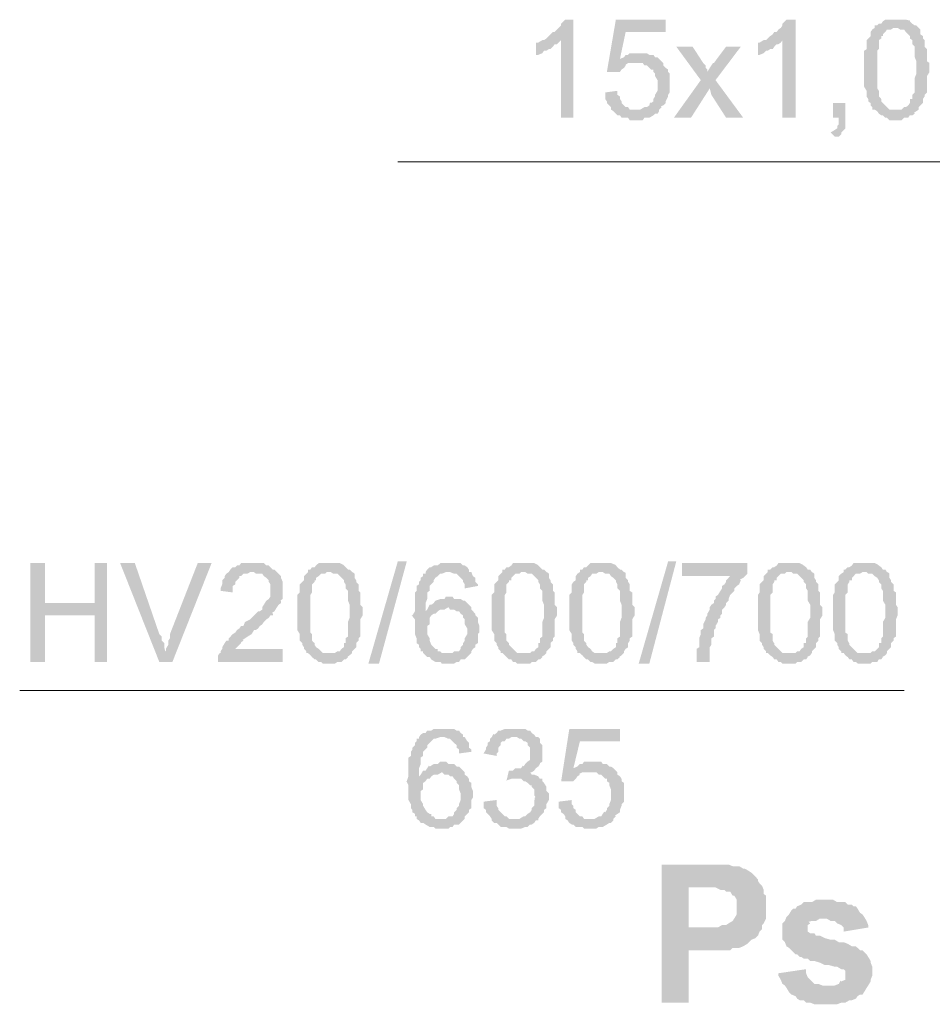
# Model space of a CAD drawing. Header units: millimetres. Extents: x 16 to 647, y 3 to 417.
# Tile 71 of 80: x 379 to 397, y 239 to 258. Entities that reach past the tile are written whole.
import ezdxf

# ---------------------------------------------------------------- set-up
doc = ezdxf.new("R2010")
doc.units = ezdxf.units.MM
doc.header["$MEASUREMENT"] = 0
doc.layers.get('0').update_dxf_attribs({"linetype": 'CONTINUOUS'})

msp = doc.modelspace()

# ---------------------------------------------------------------- hatches: boundary and pattern name
for points in [[(390.142, 258.478), (389.976, 258.478), (389.943, 258.445), (389.894, 258.395), (389.894, 258.362), (389.844, 258.312), (389.811, 258.279), (389.761, 258.23), (389.728, 258.23), (389.678, 258.18), (389.645, 258.147), (389.596, 258.097), (389.546, 258.064), (389.894, 258.064), (389.894, 256.492), (390.142, 256.492)], [(392.011, 258.478), (391.002, 258.478), (390.82, 257.419), (391.085, 257.419), (391.118, 257.469), (391.168, 257.502), (391.201, 257.551), (391.201, 257.568), (391.25, 257.601), (391.416, 257.601), (391.929, 257.634), (391.912, 257.651), (391.879, 257.684), (391.085, 257.684), (391.201, 258.23), (392.011, 258.23)], [(394.642, 258.478), (394.46, 258.478), (394.427, 258.445), (394.377, 258.395), (394.377, 258.362), (394.344, 258.312), (394.295, 258.279), (394.262, 258.23), (394.212, 258.23), (394.179, 258.18), (394.129, 258.147), (394.08, 258.097), (394.046, 258.064), (394.377, 258.064), (394.377, 256.492), (394.642, 256.492)], [(396.677, 258.478), (396.462, 258.478), (396.412, 258.445), (396.379, 258.395), (396.33, 258.395), (396.297, 258.362), (396.247, 258.362), (396.247, 258.312), (396.71, 258.312), (396.76, 258.279), (396.843, 258.279), (396.876, 258.23), (396.925, 258.18), (396.958, 258.147), (396.958, 258.097), (397.008, 258.064), (397.008, 257.981), (397.058, 257.932), (397.058, 257.717), (397.091, 257.634), (397.091, 257.469), (397.091, 257.386), (397.058, 257.303), (397.058, 257.005), (397.008, 256.956), (397.008, 256.873), (396.958, 256.873), (396.958, 256.79), (396.925, 256.741), (396.876, 256.708), (396.843, 256.708), (396.793, 256.658), (396.247, 256.658), (396.297, 256.625), (396.33, 256.575), (396.379, 256.542), (396.412, 256.542), (396.462, 256.492), (396.495, 256.492), (396.545, 256.443), (396.793, 256.443), (396.843, 256.492), (396.925, 256.492), (396.958, 256.542), (397.008, 256.542), (397.058, 256.575), (397.041, 256.592), (397.091, 256.625), (397.14, 256.658), (397.14, 256.708), (397.174, 256.741), (397.223, 256.79), (397.223, 256.873), (397.256, 256.923), (397.256, 256.956), (397.306, 257.005), (397.306, 257.336), (397.356, 257.419), (397.356, 257.601), (397.306, 257.634), (397.306, 257.882), (397.256, 257.932), (397.256, 258.064), (397.223, 258.097), (397.223, 258.147), (397.174, 258.18), (397.174, 258.279), (397.14, 258.312), (397.091, 258.362), (397.058, 258.362), (397.008, 258.395), (396.958, 258.445), (396.958, 258.461), (396.876, 258.478), (396.76, 258.478)], [(396.247, 258.312), (396.197, 258.279), (396.164, 258.23), (396.164, 258.147), (396.115, 258.097), (396.082, 258.064), (396.082, 257.882), (396.032, 257.849), (396.032, 257.121), (396.082, 257.038), (396.082, 256.923), (396.115, 256.873), (396.115, 256.823), (396.164, 256.79), (396.164, 256.741), (396.197, 256.708), (396.197, 256.658), (396.677, 256.658), (396.545, 256.658), (396.495, 256.708), (396.462, 256.741), (396.412, 256.79), (396.379, 256.823), (396.379, 256.873), (396.363, 256.89), (396.33, 256.923), (396.33, 257.038), (396.297, 257.088), (396.297, 257.849), (396.33, 257.882), (396.33, 258.064), (396.379, 258.097), (396.379, 258.147), (396.412, 258.147), (396.412, 258.18), (396.462, 258.23), (396.495, 258.279), (396.578, 258.279), (396.628, 258.312), (396.677, 258.312)], [(389.546, 258.064), (389.513, 258.064), (389.43, 258.015), (389.381, 258.015), (389.381, 257.766), (389.43, 257.766), (389.513, 257.799), (389.546, 257.849), (389.596, 257.849), (389.645, 257.882), (389.678, 257.882), (389.728, 257.932), (389.761, 257.981), (389.811, 257.981), (389.844, 258.015), (389.894, 258.064)], [(394.046, 258.064), (393.997, 258.064), (393.914, 258.015), (393.881, 258.015), (393.881, 257.766), (393.914, 257.766), (393.997, 257.799), (394.046, 257.849), (394.08, 257.849), (394.129, 257.882), (394.179, 257.882), (394.212, 257.932), (394.262, 257.981), (394.295, 257.981), (394.344, 258.015), (394.377, 258.064)], [(391.465, 257.799), (391.283, 257.799), (391.25, 257.766), (391.201, 257.766), (391.168, 257.717), (391.085, 257.684), (391.879, 257.684), (391.846, 257.717), (391.796, 257.717), (391.763, 257.766), (391.68, 257.766), (391.631, 257.799), (391.548, 257.799)], [(392.557, 257.932), (392.226, 257.932), (392.723, 257.254), (392.905, 257.088), (392.938, 256.956), (393.236, 256.492), (393.583, 256.492), (393.021, 257.254), (392.855, 257.419), (392.855, 257.469), (392.822, 257.502), (392.822, 257.551), (392.772, 257.601)], [(393.534, 257.932), (393.236, 257.932), (392.988, 257.601), (392.971, 257.601), (392.938, 257.551), (392.905, 257.502), (392.855, 257.419), (393.021, 257.254)], [(391.929, 257.634), (391.416, 257.601), (391.548, 257.601), (391.581, 257.551), (391.631, 257.551), (391.68, 257.502), (391.714, 257.469), (391.763, 257.469), (391.763, 257.419), (391.796, 257.386), (391.796, 257.336), (391.846, 257.254), (391.846, 257.038), (391.796, 256.956), (391.796, 256.923), (391.763, 256.873), (391.763, 256.823), (391.714, 256.79), (391.697, 256.807), (391.68, 256.741), (391.631, 256.708), (391.581, 256.708), (391.498, 256.658), (391.416, 256.658), (391.879, 256.658), (391.929, 256.708), (391.912, 256.724), (391.962, 256.741), (392.011, 256.79), (392.011, 256.823), (392.061, 256.923), (392.061, 256.956), (392.094, 257.005), (392.094, 257.386), (392.061, 257.419), (392.061, 257.469), (392.011, 257.502), (391.962, 257.551), (391.962, 257.601)], [(392.723, 257.254), (392.177, 256.492), (392.524, 256.492), (392.905, 257.088)], [(391.035, 257.038), (390.787, 257.005), (390.787, 256.873), (390.82, 256.823), (390.82, 256.79), (390.87, 256.741), (390.903, 256.708), (390.903, 256.658), (390.952, 256.625), (391.002, 256.575), (391.035, 256.542), (391.085, 256.542), (391.118, 256.492), (391.25, 256.492), (391.283, 256.443), (391.548, 256.443), (391.581, 256.492), (391.68, 256.492), (391.763, 256.542), (391.796, 256.575), (391.846, 256.575), (391.879, 256.625), (391.879, 256.658), (391.283, 256.658), (391.25, 256.708), (391.201, 256.708), (391.168, 256.741), (391.118, 256.79), (391.118, 256.823), (391.085, 256.873), (391.085, 256.923), (391.035, 256.956)], [(395.651, 256.79), (395.403, 256.79), (395.403, 256.492), (395.519, 256.492), (395.519, 256.36), (395.486, 256.327), (395.486, 256.277), (395.436, 256.244), (395.354, 256.195), (395.436, 256.112), (395.519, 256.112), (395.569, 256.162), (395.569, 256.195), (395.618, 256.244), (395.651, 256.277), (395.651, 256.492)], [(379.437, 247.475), (379.139, 247.475), (379.139, 245.473), (379.437, 245.473), (379.437, 246.416), (380.446, 246.416), (379.437, 246.664)], [(380.694, 247.475), (380.446, 247.475), (380.446, 246.664), (379.437, 246.664), (380.446, 246.416), (380.446, 245.473), (380.694, 245.473)], [(381.257, 247.475), (380.959, 247.475), (381.753, 245.473), (381.886, 245.688), (381.869, 245.705), (381.852, 245.771), (381.852, 245.854), (381.803, 245.903), (381.803, 245.986), (381.753, 246.036)], [(382.812, 247.475), (382.531, 247.475), (381.968, 246.036), (381.968, 245.953), (381.935, 245.903), (381.935, 245.821), (381.886, 245.738), (381.886, 245.688), (381.753, 245.473), (382.018, 245.473)], [(383.623, 247.475), (383.408, 247.475), (383.375, 247.426), (383.325, 247.426), (383.292, 247.392), (383.242, 247.392), (383.193, 247.343), (383.16, 247.293), (383.11, 247.26), (383.077, 247.21), (383.077, 247.177), (383.027, 247.128), (383.027, 247.045), (382.994, 246.962), (382.994, 246.913), (383.242, 246.88), (383.242, 247.012), (383.292, 247.045), (383.292, 247.095), (383.325, 247.128), (383.375, 247.177), (383.375, 247.21), (383.408, 247.21), (383.457, 247.26), (383.54, 247.26), (383.59, 247.293), (384.136, 247.293), (384.086, 247.343), (384.053, 247.343), (384.003, 247.392), (383.97, 247.426), (383.921, 247.426), (383.871, 247.475), (383.706, 247.475)], [(385.195, 247.475), (384.98, 247.475), (384.93, 247.426), (384.897, 247.392), (384.847, 247.392), (384.814, 247.343), (384.764, 247.343), (384.764, 247.293), (385.228, 247.293), (385.277, 247.26), (385.36, 247.26), (385.41, 247.21), (385.443, 247.177), (385.492, 247.128), (385.492, 247.095), (385.526, 247.045), (385.526, 246.962), (385.575, 246.913), (385.575, 246.714), (385.608, 246.631), (385.608, 246.449), (385.608, 246.367), (385.575, 246.284), (385.575, 245.986), (385.526, 245.953), (385.526, 245.854), (385.492, 245.854), (385.492, 245.771), (385.443, 245.738), (385.41, 245.688), (385.36, 245.688), (385.31, 245.655), (384.764, 245.655), (384.814, 245.606), (384.847, 245.572), (384.897, 245.523), (384.93, 245.523), (384.98, 245.473), (385.029, 245.473), (385.062, 245.44), (385.31, 245.44), (385.36, 245.473), (385.443, 245.473), (385.492, 245.523), (385.526, 245.523), (385.575, 245.572), (385.559, 245.572), (385.608, 245.606), (385.658, 245.655), (385.658, 245.688), (385.708, 245.738), (385.741, 245.771), (385.741, 245.854), (385.79, 245.903), (385.79, 245.953), (385.823, 245.986), (385.823, 246.334), (385.873, 246.416), (385.873, 246.582), (385.823, 246.631), (385.823, 246.88), (385.79, 246.913), (385.79, 247.045), (385.741, 247.095), (385.741, 247.128), (385.708, 247.177), (385.708, 247.26), (385.691, 247.277), (385.658, 247.293), (385.608, 247.343), (385.575, 247.343), (385.526, 247.392), (385.492, 247.426), (385.476, 247.442), (385.41, 247.475), (385.277, 247.475)], [(385.989, 245.44), (386.584, 247.508), (386.766, 247.508), (386.204, 245.44)], [(387.61, 247.475), (387.445, 247.475), (387.395, 247.426), (387.312, 247.426), (387.263, 247.392), (387.23, 247.392), (387.18, 247.343), (387.147, 247.293), (387.643, 247.293), (387.726, 247.26), (387.776, 247.26), (387.825, 247.21), (387.858, 247.177), (387.842, 247.194), (387.908, 247.128), (387.908, 247.095), (387.941, 247.045), (387.941, 246.962), (388.206, 247.012), (388.206, 247.045), (388.156, 247.095), (388.156, 247.177), (388.107, 247.21), (388.074, 247.293), (388.024, 247.293), (388.024, 247.343), (387.991, 247.392), (387.941, 247.426), (387.908, 247.426), (387.858, 247.475), (387.693, 247.475)], [(389.132, 247.475), (388.917, 247.475), (388.884, 247.426), (388.835, 247.392), (388.785, 247.392), (388.752, 247.343), (388.702, 247.343), (388.702, 247.293), (389.166, 247.293), (389.215, 247.26), (389.298, 247.26), (389.348, 247.21), (389.381, 247.177), (389.43, 247.128), (389.43, 247.095), (389.463, 247.045), (389.463, 246.962), (389.513, 246.913), (389.513, 246.714), (389.546, 246.631), (389.546, 246.449), (389.546, 246.367), (389.513, 246.284), (389.513, 245.986), (389.463, 245.953), (389.463, 245.854), (389.43, 245.854), (389.43, 245.771), (389.381, 245.738), (389.348, 245.688), (389.298, 245.688), (389.265, 245.655), (388.702, 245.655), (388.752, 245.606), (388.785, 245.572), (388.835, 245.523), (388.884, 245.523), (388.917, 245.473), (388.967, 245.473), (389, 245.44), (389.265, 245.44), (389.298, 245.473), (389.381, 245.473), (389.43, 245.523), (389.463, 245.523), (389.513, 245.572), (389.496, 245.572), (389.546, 245.606), (389.596, 245.655), (389.596, 245.688), (389.645, 245.738), (389.678, 245.771), (389.678, 245.854), (389.728, 245.903), (389.728, 245.953), (389.761, 245.986), (389.761, 246.334), (389.811, 246.416), (389.811, 246.582), (389.761, 246.631), (389.761, 246.88), (389.728, 246.913), (389.728, 247.045), (389.678, 247.095), (389.678, 247.128), (389.645, 247.177), (389.645, 247.26), (389.629, 247.277), (389.596, 247.293), (389.546, 247.343), (389.513, 247.343), (389.463, 247.392), (389.43, 247.426), (389.414, 247.442), (389.348, 247.475), (389.215, 247.475)], [(390.704, 247.475), (390.489, 247.475), (390.44, 247.426), (390.406, 247.392), (390.357, 247.392), (390.324, 247.343), (390.274, 247.343), (390.274, 247.293), (390.737, 247.293), (390.787, 247.26), (390.87, 247.26), (390.903, 247.21), (390.952, 247.177), (391.002, 247.128), (391.002, 247.095), (391.035, 247.045), (391.035, 246.962), (391.085, 246.913), (391.085, 246.714), (391.118, 246.631), (391.118, 246.449), (391.118, 246.367), (391.085, 246.284), (391.085, 245.986), (391.035, 245.953), (391.035, 245.854), (391.002, 245.854), (391.002, 245.771), (390.952, 245.738), (390.903, 245.688), (390.87, 245.688), (390.82, 245.655), (390.274, 245.655), (390.324, 245.606), (390.357, 245.572), (390.406, 245.523), (390.44, 245.523), (390.489, 245.473), (390.522, 245.473), (390.572, 245.44), (390.82, 245.44), (390.87, 245.473), (390.952, 245.473), (391.002, 245.523), (391.035, 245.523), (391.085, 245.572), (391.068, 245.572), (391.118, 245.606), (391.168, 245.655), (391.168, 245.688), (391.201, 245.738), (391.25, 245.771), (391.25, 245.854), (391.283, 245.903), (391.283, 245.953), (391.333, 245.986), (391.333, 246.334), (391.383, 246.416), (391.383, 246.582), (391.333, 246.631), (391.333, 246.88), (391.283, 246.913), (391.283, 247.045), (391.25, 247.095), (391.25, 247.128), (391.201, 247.177), (391.201, 247.26), (391.201, 247.277), (391.168, 247.293), (391.118, 247.343), (391.085, 247.343), (391.035, 247.392), (391.002, 247.426), (390.986, 247.442), (390.903, 247.475), (390.787, 247.475)], [(391.465, 245.44), (392.061, 247.508), (392.226, 247.508), (391.68, 245.44)], [(393.666, 247.475), (392.342, 247.475), (392.342, 247.21), (393.318, 247.21), (393.285, 247.177), (393.236, 247.128), (393.236, 247.095), (393.203, 247.045), (393.153, 247.012), (393.153, 246.962), (393.12, 246.913), (393.07, 246.83), (393.021, 246.797), (393.021, 246.747), (392.988, 246.714), (392.988, 246.664), (392.938, 246.631), (392.905, 246.582), (392.905, 246.532), (392.855, 246.449), (392.855, 246.416), (392.822, 246.367), (392.822, 246.334), (392.772, 246.234), (392.772, 246.152), (392.723, 246.118), (392.723, 246.036), (392.69, 245.953), (392.69, 245.771), (392.64, 245.738), (392.64, 245.473), (392.905, 245.473), (392.905, 245.771), (392.938, 245.821), (392.938, 245.953), (392.988, 245.986), (392.988, 246.118), (393.021, 246.152), (393.021, 246.201), (393.07, 246.284), (393.07, 246.334), (393.12, 246.367), (393.12, 246.416), (393.153, 246.449), (393.153, 246.532), (393.203, 246.582), (393.236, 246.631), (393.236, 246.664), (393.285, 246.714), (393.285, 246.747), (393.318, 246.83), (393.368, 246.88), (393.401, 246.913), (393.401, 246.962), (393.451, 247.012), (393.5, 247.045), (393.534, 247.128), (393.517, 247.144), (393.583, 247.177), (393.616, 247.21), (393.666, 247.26)], [(394.51, 247.475), (394.295, 247.475), (394.262, 247.426), (394.212, 247.392), (394.179, 247.392), (394.129, 247.343), (394.08, 247.343), (394.08, 247.293), (394.559, 247.293), (394.592, 247.26), (394.675, 247.26), (394.725, 247.21), (394.758, 247.177), (394.808, 247.128), (394.808, 247.095), (394.857, 247.045), (394.857, 246.962), (394.89, 246.913), (394.89, 246.714), (394.94, 246.631), (394.94, 246.449), (394.94, 246.367), (394.89, 246.284), (394.89, 245.986), (394.857, 245.953), (394.857, 245.854), (394.808, 245.854), (394.808, 245.771), (394.758, 245.738), (394.725, 245.688), (394.675, 245.688), (394.642, 245.655), (394.08, 245.655), (394.129, 245.606), (394.179, 245.572), (394.212, 245.523), (394.262, 245.523), (394.295, 245.473), (394.344, 245.473), (394.377, 245.44), (394.642, 245.44), (394.675, 245.473), (394.758, 245.473), (394.808, 245.523), (394.857, 245.523), (394.89, 245.572), (394.874, 245.572), (394.94, 245.606), (394.973, 245.655), (394.973, 245.688), (395.023, 245.738), (395.056, 245.771), (395.056, 245.854), (395.105, 245.903), (395.105, 245.953), (395.138, 245.986), (395.138, 246.334), (395.188, 246.416), (395.188, 246.582), (395.138, 246.631), (395.138, 246.88), (395.105, 246.913), (395.105, 247.045), (395.056, 247.095), (395.056, 247.128), (395.023, 247.177), (395.023, 247.26), (395.006, 247.277), (394.973, 247.293), (394.94, 247.343), (394.89, 247.343), (394.857, 247.392), (394.808, 247.426), (394.791, 247.442), (394.725, 247.475), (394.592, 247.475)], [(396.032, 247.475), (395.817, 247.475), (395.784, 247.426), (395.734, 247.392), (395.701, 247.392), (395.651, 247.343), (395.618, 247.343), (395.618, 247.293), (396.082, 247.293), (396.115, 247.26), (396.197, 247.26), (396.247, 247.21), (396.297, 247.177), (396.33, 247.128), (396.33, 247.095), (396.379, 247.045), (396.379, 246.962), (396.412, 246.913), (396.412, 246.714), (396.462, 246.631), (396.462, 246.449), (396.462, 246.367), (396.412, 246.284), (396.412, 245.986), (396.379, 245.953), (396.379, 245.854), (396.33, 245.854), (396.33, 245.771), (396.297, 245.738), (396.247, 245.688), (396.197, 245.688), (396.164, 245.655), (395.618, 245.655), (395.651, 245.606), (395.701, 245.572), (395.734, 245.523), (395.784, 245.523), (395.817, 245.473), (395.866, 245.473), (395.9, 245.44), (396.164, 245.44), (396.197, 245.473), (396.297, 245.473), (396.33, 245.523), (396.379, 245.523), (396.412, 245.572), (396.396, 245.572), (396.462, 245.606), (396.495, 245.655), (396.495, 245.688), (396.545, 245.738), (396.578, 245.771), (396.578, 245.854), (396.628, 245.903), (396.628, 245.953), (396.677, 245.986), (396.677, 246.334), (396.71, 246.416), (396.71, 246.582), (396.677, 246.631), (396.677, 246.88), (396.628, 246.913), (396.628, 247.045), (396.578, 247.095), (396.578, 247.128), (396.545, 247.177), (396.545, 247.26), (396.528, 247.277), (396.495, 247.293), (396.462, 247.343), (396.412, 247.343), (396.379, 247.392), (396.33, 247.426), (396.313, 247.442), (396.247, 247.475), (396.115, 247.475)], [(384.136, 247.293), (383.623, 247.293), (383.672, 247.293), (383.706, 247.26), (383.838, 247.26), (383.871, 247.21), (383.921, 247.177), (383.904, 247.194), (383.97, 247.128), (383.97, 247.095), (384.003, 247.045), (384.003, 246.797), (383.97, 246.747), (383.921, 246.714), (383.871, 246.631), (383.838, 246.582), (383.838, 246.532), (383.788, 246.499), (383.755, 246.499), (383.706, 246.449), (383.672, 246.416), (383.623, 246.367), (383.59, 246.334), (383.49, 246.284), (383.457, 246.201), (383.408, 246.201), (383.375, 246.152), (383.325, 246.118), (383.292, 246.069), (383.242, 246.036), (383.193, 245.986), (383.16, 245.953), (383.16, 245.903), (383.11, 245.903), (383.077, 245.854), (383.027, 245.771), (383.027, 245.738), (382.994, 245.688), (382.994, 245.655), (382.978, 245.655), (382.944, 245.606), (382.944, 245.473), (384.252, 245.473), (384.252, 245.738), (383.292, 245.738), (383.325, 245.771), (383.375, 245.821), (383.408, 245.854), (383.408, 245.87), (383.457, 245.903), (383.441, 245.92), (383.49, 245.953), (383.54, 245.986), (383.623, 246.036), (383.672, 246.118), (383.706, 246.118), (383.755, 246.152), (383.788, 246.201), (383.838, 246.234), (383.871, 246.284), (383.921, 246.334), (383.97, 246.367), (384.003, 246.416), (384.053, 246.416), (384.053, 246.449), (384.036, 246.466), (384.086, 246.499), (384.136, 246.582), (384.169, 246.631), (384.218, 246.664), (384.218, 246.714), (384.202, 246.714), (384.252, 246.747), (384.252, 246.913), (384.252, 247.095), (384.218, 247.177), (384.218, 247.21), (384.169, 247.26)], [(384.764, 247.293), (384.731, 247.26), (384.682, 247.21), (384.682, 247.128), (384.649, 247.095), (384.599, 247.045), (384.599, 246.88), (384.549, 246.83), (384.549, 246.118), (384.599, 246.036), (384.599, 245.903), (384.649, 245.854), (384.649, 245.821), (384.682, 245.771), (384.682, 245.738), (384.731, 245.688), (384.731, 245.655), (385.195, 245.655), (385.062, 245.655), (385.029, 245.688), (384.98, 245.738), (384.93, 245.771), (384.897, 245.821), (384.897, 245.854), (384.88, 245.87), (384.847, 245.903), (384.847, 246.036), (384.814, 246.069), (384.814, 246.83), (384.847, 246.88), (384.847, 247.045), (384.897, 247.095), (384.897, 247.128), (384.93, 247.128), (384.93, 247.177), (384.98, 247.21), (385.029, 247.26), (385.112, 247.26), (385.145, 247.293), (385.195, 247.293)], [(387.147, 247.293), (387.147, 247.26), (387.097, 247.26), (387.097, 247.21), (387.048, 247.177), (387.048, 247.128), (387.015, 247.095), (387.015, 247.045), (386.965, 247.012), (386.965, 246.913), (386.932, 246.88), (386.932, 246.499), (386.882, 246.416), (386.866, 246.416), (386.932, 246.334), (386.932, 246.036), (386.965, 245.953), (386.965, 245.854), (387.015, 245.821), (387.015, 245.771), (387.048, 245.738), (387.048, 245.688), (387.097, 245.688), (387.097, 245.655), (387.147, 245.606), (387.18, 245.572), (387.23, 245.572), (387.263, 245.523), (387.346, 245.473), (387.445, 245.473), (387.478, 245.44), (387.726, 245.44), (387.776, 245.473), (387.825, 245.473), (387.858, 245.523), (387.941, 245.523), (387.991, 245.572), (388.024, 245.606), (388.074, 245.655), (387.478, 245.655), (387.445, 245.688), (387.395, 245.688), (387.395, 245.738), (387.346, 245.738), (387.312, 245.771), (387.263, 245.821), (387.23, 245.903), (387.23, 245.953), (387.18, 246.036), (387.18, 246.201), (387.23, 246.234), (387.23, 246.367), (387.263, 246.416), (387.312, 246.449), (387.346, 246.449), (387.395, 246.499), (387.147, 246.499), (387.147, 246.664), (387.18, 246.747), (387.18, 246.88), (387.23, 246.913), (387.23, 247.012), (387.263, 247.045), (387.312, 247.095), (387.312, 247.128), (387.346, 247.177), (387.395, 247.21), (387.445, 247.26), (387.478, 247.26), (387.561, 247.293), (387.61, 247.293)], [(388.702, 247.293), (388.669, 247.26), (388.62, 247.21), (388.62, 247.128), (388.586, 247.095), (388.537, 247.045), (388.537, 246.88), (388.487, 246.83), (388.487, 246.118), (388.537, 246.036), (388.537, 245.903), (388.586, 245.854), (388.586, 245.821), (388.62, 245.771), (388.62, 245.738), (388.669, 245.688), (388.669, 245.655), (389.132, 245.655), (389, 245.655), (388.967, 245.688), (388.917, 245.738), (388.884, 245.771), (388.835, 245.821), (388.835, 245.854), (388.818, 245.87), (388.785, 245.903), (388.785, 246.036), (388.752, 246.069), (388.752, 246.83), (388.785, 246.88), (388.785, 247.045), (388.835, 247.095), (388.835, 247.128), (388.884, 247.128), (388.884, 247.177), (388.917, 247.21), (388.967, 247.26), (389.05, 247.26), (389.083, 247.293), (389.132, 247.293)], [(390.274, 247.293), (390.224, 247.26), (390.191, 247.21), (390.191, 247.128), (390.142, 247.095), (390.109, 247.045), (390.109, 246.88), (390.059, 246.83), (390.059, 246.118), (390.109, 246.036), (390.109, 245.903), (390.142, 245.854), (390.142, 245.821), (390.191, 245.771), (390.191, 245.738), (390.224, 245.688), (390.224, 245.655), (390.704, 245.655), (390.572, 245.655), (390.522, 245.688), (390.489, 245.738), (390.44, 245.771), (390.406, 245.821), (390.406, 245.854), (390.39, 245.87), (390.357, 245.903), (390.357, 246.036), (390.324, 246.069), (390.324, 246.83), (390.357, 246.88), (390.357, 247.045), (390.406, 247.095), (390.406, 247.128), (390.44, 247.128), (390.44, 247.177), (390.489, 247.21), (390.522, 247.26), (390.605, 247.26), (390.655, 247.293), (390.704, 247.293)], [(394.08, 247.293), (394.046, 247.26), (393.997, 247.21), (393.997, 247.128), (393.964, 247.095), (393.914, 247.045), (393.914, 246.88), (393.881, 246.83), (393.881, 246.118), (393.914, 246.036), (393.914, 245.903), (393.964, 245.854), (393.964, 245.821), (393.997, 245.771), (393.997, 245.738), (394.046, 245.688), (394.046, 245.655), (394.51, 245.655), (394.377, 245.655), (394.344, 245.688), (394.295, 245.738), (394.262, 245.771), (394.212, 245.821), (394.212, 245.854), (394.195, 245.87), (394.179, 245.903), (394.179, 246.036), (394.129, 246.069), (394.129, 246.83), (394.179, 246.88), (394.179, 247.045), (394.212, 247.095), (394.212, 247.128), (394.262, 247.128), (394.262, 247.177), (394.295, 247.21), (394.344, 247.26), (394.427, 247.26), (394.46, 247.293), (394.51, 247.293)], [(395.618, 247.293), (395.569, 247.26), (395.519, 247.21), (395.519, 247.128), (395.486, 247.095), (395.436, 247.045), (395.436, 246.88), (395.403, 246.83), (395.403, 246.118), (395.436, 246.036), (395.436, 245.903), (395.486, 245.854), (395.486, 245.821), (395.519, 245.771), (395.519, 245.738), (395.569, 245.688), (395.569, 245.655), (396.032, 245.655), (395.9, 245.655), (395.866, 245.688), (395.817, 245.738), (395.784, 245.771), (395.734, 245.821), (395.734, 245.854), (395.718, 245.87), (395.701, 245.903), (395.701, 246.036), (395.651, 246.069), (395.651, 246.83), (395.701, 246.88), (395.701, 247.045), (395.734, 247.095), (395.734, 247.128), (395.784, 247.128), (395.784, 247.177), (395.817, 247.21), (395.866, 247.26), (395.949, 247.26), (395.999, 247.293), (396.032, 247.293)], [(387.643, 246.797), (387.561, 246.797), (387.528, 246.747), (387.445, 246.747), (387.346, 246.714), (387.312, 246.664), (387.263, 246.631), (387.23, 246.631), (387.18, 246.532), (387.147, 246.499), (387.395, 246.499), (387.445, 246.532), (387.528, 246.532), (387.61, 246.582), (388.074, 246.582), (388.024, 246.631), (387.991, 246.664), (387.941, 246.714), (387.908, 246.714), (387.858, 246.747), (387.726, 246.747), (387.693, 246.797)], [(388.074, 246.582), (387.61, 246.582), (387.643, 246.532), (387.726, 246.532), (387.776, 246.499), (387.825, 246.499), (387.858, 246.449), (387.908, 246.416), (387.908, 246.367), (387.941, 246.334), (387.941, 246.234), (387.991, 246.152), (387.991, 246.036), (387.941, 245.953), (387.941, 245.903), (387.908, 245.854), (387.908, 245.821), (387.858, 245.771), (387.858, 245.738), (387.825, 245.688), (387.726, 245.688), (387.693, 245.655), (387.61, 245.655), (388.074, 245.655), (388.074, 245.688), (388.107, 245.738), (388.156, 245.771), (388.156, 245.821), (388.206, 245.854), (388.206, 246.036), (388.239, 246.069), (388.239, 246.201), (388.206, 246.284), (388.206, 246.367), (388.156, 246.416), (388.156, 246.449), (388.107, 246.499), (388.074, 246.532)], [(387.478, 244.116), (387.312, 244.116), (387.263, 244.083), (387.18, 244.083), (387.147, 244.034), (387.097, 244.034), (387.048, 244.001), (387.015, 243.951), (387.528, 243.951), (387.61, 243.918), (387.643, 243.918), (387.693, 243.868), (387.726, 243.835), (387.776, 243.786), (387.776, 243.736), (387.825, 243.703), (387.825, 243.62), (388.074, 243.653), (388.074, 243.703), (388.024, 243.736), (388.024, 243.835), (387.991, 243.868), (387.941, 243.951), (387.908, 243.951), (387.908, 244.001), (387.858, 244.034), (387.825, 244.083), (387.776, 244.083), (387.726, 244.116), (387.561, 244.116)], [(388.967, 244.116), (388.752, 244.116), (388.669, 244.083), (388.62, 244.083), (388.586, 244.034), (388.537, 244.001), (388.52, 244.017), (388.487, 243.951), (389, 243.951), (389.05, 243.918), (389.083, 243.918), (389.132, 243.868), (389.166, 243.868), (389.215, 243.835), (389.215, 243.786), (389.265, 243.736), (389.265, 243.62), (389.265, 243.488), (389.215, 243.455), (389.166, 243.405), (389.132, 243.355), (389.116, 243.372), (389.083, 243.322), (388.967, 243.322), (388.917, 243.273), (388.884, 243.273), (389.348, 243.273), (389.381, 243.322), (389.43, 243.355), (389.463, 243.405), (389.463, 243.422), (389.513, 243.455), (389.513, 243.786), (389.463, 243.835), (389.463, 243.918), (389.43, 243.951), (389.381, 243.951), (389.348, 244.001), (389.298, 244.034), (389.265, 244.083), (389.215, 244.083), (389.166, 244.116), (389, 244.116)], [(391.085, 244.116), (390.059, 244.116), (389.894, 243.058), (390.142, 243.058), (390.191, 243.107), (390.224, 243.157), (390.274, 243.19), (390.258, 243.206), (390.324, 243.24), (390.489, 243.24), (391.002, 243.273), (390.986, 243.289), (390.952, 243.322), (390.142, 243.322), (390.274, 243.868), (391.085, 243.868)], [(387.015, 243.951), (387.015, 243.918), (386.965, 243.918), (386.965, 243.868), (386.932, 243.835), (386.932, 243.786), (386.882, 243.736), (386.882, 243.703), (386.849, 243.653), (386.849, 243.57), (386.8, 243.537), (386.8, 243.157), (386.766, 243.058), (386.75, 243.074), (386.8, 242.975), (386.8, 242.677), (386.849, 242.594), (386.849, 242.512), (386.882, 242.478), (386.882, 242.429), (386.932, 242.396), (386.932, 242.346), (386.965, 242.346), (386.965, 242.296), (387.015, 242.263), (387.048, 242.214), (387.097, 242.214), (387.147, 242.181), (387.23, 242.131), (387.312, 242.131), (387.346, 242.098), (387.61, 242.098), (387.643, 242.131), (387.693, 242.131), (387.726, 242.181), (387.825, 242.181), (387.858, 242.214), (387.908, 242.263), (387.941, 242.296), (387.346, 242.296), (387.312, 242.346), (387.263, 242.346), (387.263, 242.396), (387.23, 242.396), (387.18, 242.429), (387.147, 242.478), (387.097, 242.561), (387.097, 242.594), (387.048, 242.677), (387.048, 242.859), (387.097, 242.892), (387.097, 243.024), (387.147, 243.058), (387.18, 243.107), (387.23, 243.107), (387.263, 243.157), (387.015, 243.157), (387.015, 243.322), (387.048, 243.405), (387.048, 243.537), (387.097, 243.57), (387.097, 243.653), (387.147, 243.703), (387.18, 243.736), (387.18, 243.786), (387.23, 243.835), (387.263, 243.868), (387.312, 243.918), (387.346, 243.918), (387.445, 243.951), (387.478, 243.951)], [(388.487, 243.951), (388.454, 243.918), (388.454, 243.868), (388.404, 243.835), (388.404, 243.786), (388.371, 243.736), (388.371, 243.703), (388.322, 243.62), (388.586, 243.57), (388.586, 243.62), (388.62, 243.653), (388.62, 243.736), (388.669, 243.786), (388.669, 243.835), (388.702, 243.868), (388.752, 243.868), (388.785, 243.918), (388.835, 243.918), (388.884, 243.951), (388.967, 243.951)], [(387.528, 243.455), (387.445, 243.455), (387.395, 243.405), (387.312, 243.405), (387.23, 243.355), (387.213, 243.372), (387.18, 243.322), (387.147, 243.273), (387.097, 243.273), (387.048, 243.19), (387.015, 243.157), (387.263, 243.157), (387.312, 243.19), (387.395, 243.19), (387.478, 243.24), (387.941, 243.24), (387.908, 243.273), (387.858, 243.322), (387.825, 243.355), (387.776, 243.355), (387.726, 243.405), (387.61, 243.405), (387.561, 243.455)], [(390.522, 243.455), (390.357, 243.455), (390.324, 243.405), (390.274, 243.405), (390.224, 243.355), (390.142, 243.322), (390.952, 243.322), (390.903, 243.355), (390.87, 243.355), (390.82, 243.405), (390.737, 243.405), (390.704, 243.455), (390.605, 243.455)], [(387.941, 243.24), (387.478, 243.24), (387.528, 243.19), (387.61, 243.19), (387.643, 243.157), (387.693, 243.157), (387.726, 243.107), (387.776, 243.058), (387.776, 243.024), (387.825, 242.975), (387.825, 242.892), (387.858, 242.809), (387.858, 242.677), (387.825, 242.594), (387.825, 242.561), (387.776, 242.512), (387.776, 242.478), (387.726, 242.429), (387.726, 242.396), (387.693, 242.346), (387.61, 242.346), (387.561, 242.296), (387.478, 242.296), (387.941, 242.296), (387.941, 242.346), (387.991, 242.396), (388.024, 242.429), (388.024, 242.478), (388.074, 242.512), (388.074, 242.677), (388.107, 242.727), (388.107, 242.859), (388.074, 242.942), (388.074, 243.024), (388.024, 243.058), (388.024, 243.107), (387.991, 243.157), (387.941, 243.19)], [(388.835, 243.273), (388.785, 243.058), (388.785, 243.074), (388.884, 243.107), (389.463, 243.107), (389.43, 243.157), (389.348, 243.19), (389.298, 243.19), (389.265, 243.24), (389.298, 243.24), (389.348, 243.273), (388.884, 243.273)], [(391.002, 243.273), (390.489, 243.24), (390.605, 243.24), (390.655, 243.19), (390.704, 243.19), (390.737, 243.157), (390.787, 243.107), (390.82, 243.107), (390.82, 243.058), (390.87, 243.024), (390.87, 242.975), (390.903, 242.892), (390.903, 242.677), (390.87, 242.594), (390.87, 242.561), (390.82, 242.512), (390.82, 242.478), (390.787, 242.429), (390.77, 242.445), (390.737, 242.396), (390.704, 242.346), (390.655, 242.346), (390.572, 242.296), (390.489, 242.296), (390.952, 242.296), (391.002, 242.346), (390.986, 242.363), (391.035, 242.396), (391.085, 242.429), (391.085, 242.478), (391.118, 242.561), (391.118, 242.594), (391.168, 242.644), (391.168, 243.024), (391.118, 243.058), (391.118, 243.107), (391.085, 243.157), (391.035, 243.19), (391.035, 243.24)], [(389.463, 243.107), (388.967, 243.107), (389.083, 243.107), (389.132, 243.058), (389.166, 243.058), (389.215, 243.024), (389.265, 242.975), (389.298, 242.975), (389.298, 242.942), (389.348, 242.892), (389.348, 242.776), (389.381, 242.727), (389.364, 242.743), (389.348, 242.644), (389.348, 242.561), (389.298, 242.512), (389.298, 242.478), (389.265, 242.429), (389.215, 242.396), (389.166, 242.346), (389.132, 242.346), (389.05, 242.296), (388.487, 242.296), (388.487, 242.263), (388.537, 242.214), (388.586, 242.214), (388.62, 242.181), (388.669, 242.131), (388.785, 242.131), (388.835, 242.098), (389.083, 242.098), (389.166, 242.131), (389.215, 242.131), (389.265, 242.181), (389.298, 242.181), (389.348, 242.214), (389.381, 242.263), (389.43, 242.263), (389.43, 242.296), (389.463, 242.346), (389.513, 242.396), (389.546, 242.429), (389.546, 242.478), (389.596, 242.512), (389.596, 242.594), (389.645, 242.677), (389.645, 242.727), (389.645, 242.809), (389.596, 242.859), (389.596, 242.942), (389.546, 243.024), (389.513, 243.058), (389.513, 243.107)], [(388.586, 242.677), (388.322, 242.644), (388.322, 242.512), (388.371, 242.478), (388.371, 242.429), (388.404, 242.396), (388.454, 242.346), (388.487, 242.296), (388.967, 242.296), (388.835, 242.296), (388.785, 242.346), (388.752, 242.346), (388.702, 242.396), (388.669, 242.429), (388.62, 242.478), (388.62, 242.512), (388.586, 242.561), (388.586, 242.644)], [(390.109, 242.677), (389.844, 242.644), (389.844, 242.512), (389.894, 242.478), (389.894, 242.429), (389.943, 242.396), (389.976, 242.346), (389.976, 242.296), (390.026, 242.263), (390.059, 242.214), (390.109, 242.181), (390.142, 242.181), (390.191, 242.131), (390.324, 242.131), (390.357, 242.098), (390.605, 242.098), (390.655, 242.131), (390.737, 242.131), (390.82, 242.181), (390.87, 242.214), (390.903, 242.214), (390.952, 242.263), (390.952, 242.296), (390.357, 242.296), (390.324, 242.346), (390.274, 242.346), (390.224, 242.396), (390.191, 242.429), (390.191, 242.478), (390.142, 242.512), (390.142, 242.561), (390.109, 242.594)], [(392.822, 241.37), (391.929, 241.37), (391.929, 238.574), (392.475, 238.574), (392.475, 239.633), (393.318, 239.633), (393.368, 239.682), (393.5, 239.682), (393.583, 239.715), (393.666, 239.765), (393.699, 239.798), (393.749, 239.848), (393.831, 239.881), (393.881, 239.93), (393.914, 240.013), (393.964, 240.063), (392.475, 240.096), (392.475, 240.907), (392.723, 240.907), (393.964, 240.94), (393.914, 240.989), (393.881, 241.039), (393.881, 241.072), (393.831, 241.122), (393.749, 241.204), (393.699, 241.238), (393.616, 241.287), (393.583, 241.287), (393.5, 241.337), (393.368, 241.337), (393.285, 241.37), (392.938, 241.37)], [(393.964, 240.94), (392.723, 240.907), (393.021, 240.907), (393.12, 240.857), (393.203, 240.857), (393.236, 240.824), (393.318, 240.824), (393.368, 240.741), (393.401, 240.741), (393.451, 240.658), (393.451, 240.361), (393.401, 240.278), (393.368, 240.228), (393.285, 240.179), (393.236, 240.146), (393.153, 240.146), (393.07, 240.096), (392.475, 240.096), (393.964, 240.063), (393.964, 240.146), (393.997, 240.179), (394.046, 240.278), (394.046, 240.741), (393.997, 240.774), (393.997, 240.857)], [(395.238, 240.658), (395.056, 240.658), (394.973, 240.609), (394.808, 240.609), (394.758, 240.559), (394.675, 240.526), (394.642, 240.476), (394.592, 240.476), (394.559, 240.443), (394.51, 240.361), (394.46, 240.311), (394.427, 240.228), (394.377, 240.179), (394.377, 240.013), (394.377, 239.848), (394.427, 239.798), (394.46, 239.715), (394.51, 239.682), (394.559, 239.633), (394.642, 239.55), (394.675, 239.55), (394.725, 239.5), (394.758, 239.5), (394.808, 239.467), (394.89, 239.467), (394.94, 239.418), (395.023, 239.418), (395.138, 239.384), (395.238, 239.335), (395.32, 239.335), (395.436, 239.302), (395.486, 239.302), (395.569, 239.252), (395.618, 239.252), (395.651, 239.219), (395.651, 239.12), (395.651, 239.037), (395.569, 239.004), (395.552, 239.02), (395.519, 238.954), (395.436, 238.921), (394.427, 238.921), (394.46, 238.872), (394.51, 238.789), (394.559, 238.739), (394.642, 238.706), (394.675, 238.656), (394.725, 238.623), (394.808, 238.623), (394.857, 238.574), (394.94, 238.574), (395.023, 238.541), (395.486, 238.541), (395.569, 238.574), (395.651, 238.574), (395.734, 238.623), (395.784, 238.623), (395.866, 238.656), (395.9, 238.706), (395.949, 238.739), (395.999, 238.739), (396.032, 238.789), (396.082, 238.872), (396.115, 238.921), (396.164, 239.004), (396.164, 239.037), (396.197, 239.12), (396.197, 239.302), (396.164, 239.384), (396.164, 239.418), (396.115, 239.5), (396.082, 239.55), (396.032, 239.6), (395.999, 239.633), (395.949, 239.633), (395.9, 239.682), (395.866, 239.715), (395.784, 239.715), (395.701, 239.765), (395.618, 239.798), (395.519, 239.798), (395.436, 239.848), (395.354, 239.848), (395.238, 239.881), (395.138, 239.93), (395.056, 239.93), (395.023, 239.98), (394.94, 239.98), (394.89, 240.013), (394.89, 240.146), (394.94, 240.179), (394.907, 240.212), (394.973, 240.228), (395.056, 240.228), (395.138, 240.278), (395.238, 240.278), (396.032, 240.311), (395.999, 240.361), (395.949, 240.394), (395.9, 240.476), (395.866, 240.526), (395.817, 240.526), (395.784, 240.559), (395.701, 240.559), (395.651, 240.609), (395.486, 240.609), (395.403, 240.658), (395.32, 240.658)], [(396.032, 240.311), (395.238, 240.278), (395.271, 240.278), (395.354, 240.228), (395.436, 240.228), (395.486, 240.179), (395.569, 240.146), (395.618, 240.096), (395.618, 240.013), (396.115, 240.096), (396.115, 240.146), (396.082, 240.228)], [(394.857, 239.252), (394.295, 239.169), (394.295, 239.12), (394.344, 239.037), (394.377, 238.954), (394.427, 238.921), (395.271, 238.921), (395.188, 238.921), (395.105, 238.954), (395.023, 238.954), (394.973, 239.004), (394.94, 239.037), (394.89, 239.087), (394.857, 239.169)]]:
    msp.add_hatch(color=7).paths.add_polyline_path(points)

# ---------------------------------------------------------------- linework, layer by layer
at = {"color": 7, "linetype": 'Continuous', "lineweight": 20}
for points in [[(400.052, 255.599), (386.584, 255.599), (386.584, 255.599)], [(378.924, 244.894), (396.843, 244.894), (396.843, 244.894)]]:
    msp.add_lwpolyline(points, dxfattribs=at)

doc.saveas('drawing.dxf')
